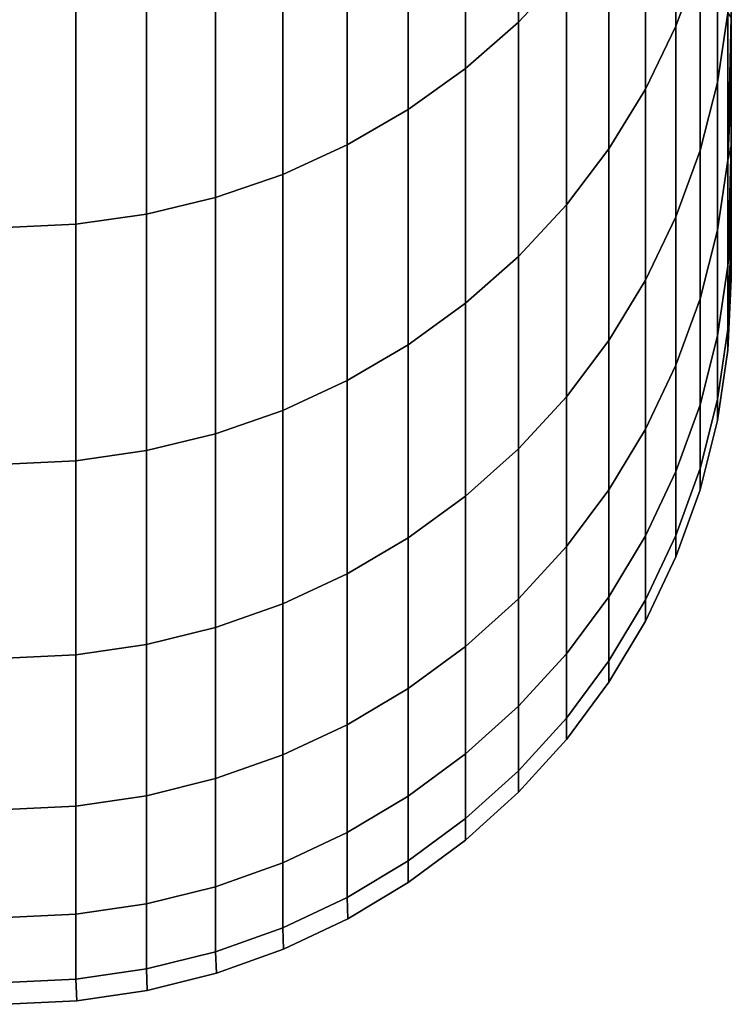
# Model space of a CAD drawing. Header units: metres. Extents: x -32 to 117, y -314 to 32.
# Tile 206 of 256: x 54.715 to 55.5, y -28 to -26.914. Entities that reach past the tile are written whole.
import ezdxf

# ---------------------------------------------------------------- set-up
doc = ezdxf.new("R2010")
doc.units = ezdxf.units.M
doc.layers.add('solid_24_501_064_XXX', color=7, linetype='CONTINUOUS')

msp = doc.modelspace()

# ---------------------------------------------------------------- linework, layer by layer
at = {"layer": 'solid_24_501_064_XXX'}
for points in [[(55.5, -25.293434, 55.238895), (55.5, -25.133183, 56.309647), (55.5, -26.911257, 55.952526), (55.5, -26.988005, 55.388596)], [(55.5, -25.408129, 54.162621), (55.5, -25.293434, 55.238895), (55.5, -27.052931, 54.823917), (55.5, -27.106014, 54.259453)], [(55.5, -25.293434, 55.238895), (55.5, -26.988005, 55.388596), (55.5, -27.052931, 54.823917)], [(55.5, -25.293434, 48.761105), (55.5, -26.988016, 48.611504), (55.5, -26.911272, 48.047581)], [(55.5, -25.408129, 49.837379), (55.5, -27.05294, 49.176178), (55.5, -26.988016, 48.611504), (55.5, -25.293434, 48.761105)], [(55.5, -25.47699, 53.08223), (55.5, -25.408129, 54.162621), (55.5, -27.147257, 53.695057), (55.5, -27.17667, 53.130352)], [(55.5, -25.408129, 54.162621), (55.5, -27.106014, 54.259453), (55.5, -27.147257, 53.695057)], [(55.5, -25.408129, 49.837379), (55.5, -27.106022, 49.740627), (55.5, -27.05294, 49.176178)], [(55.5, -25.47699, 50.91777), (55.5, -27.147263, 50.305008), (55.5, -27.106022, 49.740627), (55.5, -25.408129, 49.837379)], [(55.5, -25.5, 52), (55.5, -25.47699, 53.08223), (55.5, -27.19425, 52.565331), (55.5, -27.200001, 52)], [(55.5, -25.47699, 50.91777), (55.5, -25.5, 52), (55.5, -27.200001, 52), (55.5, -27.194252, 51.434696)], [(55.5, -25.47699, 53.08223), (55.5, -27.17667, 53.130352), (55.5, -27.19425, 52.565331)], [(55.5, -25.47699, 50.91777), (55.5, -27.176672, 50.869698), (55.5, -27.147263, 50.305008)], [(55.5, -25.47699, 50.91777), (55.5, -27.194252, 51.434696), (55.5, -27.176672, 50.869698)], [(55.265297, -26.611769, 59.922668), (55.265297, -26.916439, 58.81617), (55.318108, -26.860025, 58.801884), (55.318108, -26.555992, 59.906063)], [(55.265297, -26.916439, 45.18383), (55.265297, -26.611769, 44.077332), (55.318108, -26.555992, 44.093937), (55.318108, -26.860025, 45.198116)], [(55.439014, -26.664677, 58.752415), (55.439014, -26.920942, 57.64473), (55.465508, -26.84853, 57.629543), (55.465508, -26.592955, 58.734249)], [(55.439014, -26.920942, 46.35527), (55.439014, -26.664677, 45.247585), (55.465508, -26.592955, 45.265751), (55.465508, -26.84853, 46.370457)], [(55.207027, -26.66231, 59.937714), (55.207027, -26.967558, 58.829113), (55.265297, -26.916439, 58.81617), (55.265297, -26.611769, 59.922668)], [(55.207027, -26.967558, 45.170887), (55.207027, -26.66231, 44.062286), (55.265297, -26.611769, 44.077332), (55.265297, -26.916439, 45.18383)], [(55.143867, -26.707127, 59.951057), (55.143867, -27.01289, 58.840591), (55.207027, -26.967558, 58.829113), (55.207027, -26.66231, 59.937714)], [(55.143867, -27.01289, 45.159409), (55.143867, -26.707127, 44.048943), (55.207027, -26.66231, 44.062286), (55.207027, -26.967558, 45.170887)], [(55.405388, -26.733534, 58.769852), (55.405388, -26.990461, 57.659306), (55.439014, -26.920942, 57.64473), (55.439014, -26.664677, 58.752415)], [(55.405388, -26.990461, 46.340694), (55.405388, -26.733534, 45.230148), (55.439014, -26.664677, 45.247585), (55.439014, -26.920942, 46.35527)], [(55.076424, -26.745789, 59.962566), (55.076424, -27.051994, 58.850494), (55.143867, -27.01289, 58.840591), (55.143867, -26.707127, 59.951057)], [(55.076424, -27.051994, 45.149506), (55.076424, -26.745789, 44.037434), (55.143867, -26.707127, 44.048943), (55.143867, -27.01289, 45.159409)], [(55.484612, -26.773924, 57.613903), (55.484612, -26.983047, 56.502674), (55.496147, -26.906372, 56.48988), (55.496147, -26.697844, 57.59795)], [(55.484612, -26.983047, 47.497326), (55.484612, -26.773924, 46.386097), (55.496147, -26.697844, 46.40205), (55.496147, -26.906372, 47.51012)], [(55.364956, -26.798861, 58.786392), (55.364956, -27.056414, 57.673134), (55.405388, -26.990461, 57.659306), (55.405388, -26.733534, 58.769852)], [(55.364956, -27.056414, 46.326866), (55.364956, -26.798861, 45.213608), (55.405388, -26.733534, 45.230148), (55.405388, -26.990461, 46.340694)], [(55.005348, -26.777922, 59.972134), (55.005348, -27.084494, 58.858727), (55.076424, -27.051994, 58.850494), (55.076424, -26.745789, 59.962566)], [(55.005348, -27.084494, 45.141273), (55.005348, -26.777922, 44.027866), (55.076424, -26.745789, 44.037434), (55.076424, -27.051994, 45.149506)], [(54.931324, -26.803215, 59.979664), (54.931324, -27.110079, 58.865204), (55.005348, -27.084494, 58.858727), (55.005348, -26.777922, 59.972134)], [(54.931324, -27.110079, 45.134796), (54.931324, -26.803215, 44.020336), (55.005348, -26.777922, 44.027866), (55.005348, -27.084494, 45.141273)], [(55.465508, -26.84853, 57.629543), (55.465508, -27.058237, 56.515221), (55.484612, -26.983047, 56.502674), (55.484612, -26.773924, 57.613903)], [(55.465508, -27.058237, 47.484779), (55.465508, -26.84853, 46.370457), (55.484612, -26.773924, 46.386097), (55.484612, -26.983047, 47.497326)], [(54.855072, -26.821426, 59.985085), (54.855072, -27.128498, 58.869869), (54.931324, -27.110079, 58.865204), (54.931324, -26.803215, 59.979664)], [(54.855072, -27.128498, 45.130131), (54.855072, -26.821426, 44.014915), (54.931324, -26.803215, 44.020336), (54.931324, -27.110079, 45.134796)], [(55.318108, -26.860025, 58.801884), (55.318108, -27.118168, 57.686081), (55.364956, -27.056414, 57.673134), (55.364956, -26.798861, 58.786392)], [(55.318108, -27.118168, 46.313919), (55.318108, -26.860025, 45.198116), (55.364956, -26.798861, 45.213608), (55.364956, -27.056414, 46.326866)], [(54.777321, -26.83238, 59.988346), (54.777321, -27.139576, 58.872673), (54.855072, -27.128498, 58.869869), (54.855072, -26.821426, 59.985085)], [(54.777321, -27.139576, 45.127327), (54.777321, -26.83238, 44.011654), (54.855072, -26.821426, 44.014915), (54.855072, -27.128498, 45.130131)], [(54.777321, -27.139576, 58.872673), (54.777321, -26.83238, 59.988346), (54.700001, -26.83597, 59.989414), (54.700001, -27.143208, 58.873592)], [(54.777321, -26.83238, 44.011654), (54.777321, -27.139576, 45.127327), (54.700001, -27.143208, 45.126408), (54.700001, -26.83597, 44.010586)], [(55.439014, -26.920942, 57.64473), (55.439014, -27.131214, 56.527397), (55.465508, -27.058237, 56.515221), (55.465508, -26.84853, 57.629543)], [(55.439014, -27.131214, 47.472603), (55.439014, -26.920942, 46.35527), (55.465508, -26.84853, 46.370457), (55.465508, -27.058237, 47.484779)], [(55.265297, -26.916439, 58.81617), (55.265297, -27.175125, 57.698025), (55.318108, -27.118168, 57.686081), (55.318108, -26.860025, 58.801884)], [(55.265297, -27.175125, 46.301975), (55.265297, -26.916439, 45.18383), (55.318108, -26.860025, 45.198116), (55.318108, -27.118168, 46.313919)], [(55.484612, -26.983047, 56.502674), (55.484612, -27.14607, 55.383755), (55.496147, -27.068932, 55.374138), (55.496147, -26.906372, 56.48988)], [(55.484612, -27.14607, 48.616245), (55.484612, -26.983047, 47.497326), (55.496147, -26.906372, 47.51012), (55.496147, -27.068932, 48.625862)], [(55.496147, -26.906372, 56.48988), (55.496147, -27.068932, 55.374138), (55.5, -26.911257, 55.952526)], [(55.496147, -27.068932, 48.625862), (55.496147, -26.906372, 47.51012), (55.5, -26.911272, 48.047581), (55.5, -26.988016, 48.611504)], [(55.496147, -27.068932, 55.374138), (55.5, -26.988005, 55.388596), (55.5, -26.911257, 55.952526)], [(55.207027, -26.967558, 58.829113), (55.207027, -27.226734, 57.708847), (55.265297, -27.175125, 57.698025), (55.265297, -26.916439, 58.81617)], [(55.207027, -27.226734, 46.291153), (55.207027, -26.967558, 45.170887), (55.265297, -26.916439, 45.18383), (55.265297, -27.175125, 46.301975)], [(55.405388, -26.990461, 57.659306), (55.405388, -27.201275, 56.539089), (55.439014, -27.131214, 56.527397), (55.439014, -26.920942, 57.64473)], [(55.405388, -27.201275, 47.460911), (55.405388, -26.990461, 46.340694), (55.439014, -26.920942, 46.35527), (55.439014, -27.131214, 47.472603)], [(55.143867, -27.01289, 58.840591), (55.143867, -27.272501, 57.718441), (55.207027, -27.226734, 57.708847), (55.207027, -26.967558, 58.829113)], [(55.143867, -27.272501, 46.281559), (55.143867, -27.01289, 45.159409), (55.207027, -26.967558, 45.170887), (55.207027, -27.226734, 46.291153)], [(55.364956, -27.056414, 57.673134), (55.364956, -27.267744, 56.550182), (55.405388, -27.201275, 56.539089), (55.405388, -26.990461, 57.659306)], [(55.364956, -27.267744, 47.449818), (55.364956, -27.056414, 46.326866), (55.405388, -26.990461, 46.340694), (55.405388, -27.201275, 47.460911)], [(55.465508, -27.058237, 56.515221), (55.465508, -27.221714, 55.393185), (55.484612, -27.14607, 55.383755), (55.484612, -26.983047, 56.502674)], [(55.465508, -27.221714, 48.606815), (55.465508, -27.058237, 47.484779), (55.484612, -26.983047, 47.497326), (55.484612, -27.14607, 48.616245)], [(55.496147, -27.068932, 55.374138), (55.5, -27.052931, 54.823917), (55.5, -26.988005, 55.388596)], [(55.496147, -27.068932, 48.625862), (55.5, -26.988016, 48.611504), (55.5, -27.05294, 49.176178)], [(55.076424, -27.051994, 58.850494), (55.076424, -27.311981, 57.726719), (55.143867, -27.272501, 57.718441), (55.143867, -27.01289, 58.840591)], [(55.076424, -27.311981, 46.273281), (55.076424, -27.051994, 45.149506), (55.143867, -27.01289, 45.159409), (55.143867, -27.272501, 46.281559)], [(55.005348, -27.084494, 58.858727), (55.005348, -27.344795, 57.733601), (55.076424, -27.311981, 57.726719), (55.076424, -27.051994, 58.850494)], [(55.005348, -27.344795, 46.266399), (55.005348, -27.084494, 45.141273), (55.076424, -27.051994, 45.149506), (55.076424, -27.311981, 46.273281)], [(55.496147, -27.185244, 54.252632), (55.5, -27.106014, 54.259453), (55.5, -27.052931, 54.823917)], [(55.496147, -27.068932, 55.374138), (55.496147, -27.185244, 54.252632), (55.5, -27.052931, 54.823917)], [(55.496147, -27.185244, 49.747368), (55.496147, -27.068932, 48.625862), (55.5, -27.05294, 49.176178), (55.5, -27.106022, 49.740627)], [(55.318108, -27.118168, 57.686081), (55.318108, -27.329979, 56.560566), (55.364956, -27.267744, 56.550182), (55.364956, -27.056414, 57.673134)], [(55.318108, -27.329979, 47.439434), (55.318108, -27.118168, 46.313919), (55.364956, -27.056414, 46.326866), (55.364956, -27.267744, 47.449818)], [(55.439014, -27.131214, 56.527397), (55.439014, -27.295132, 55.402336), (55.465508, -27.221714, 55.393185), (55.465508, -27.058237, 56.515221)], [(55.439014, -27.295132, 48.597664), (55.439014, -27.131214, 47.472603), (55.465508, -27.058237, 47.484779), (55.465508, -27.221714, 48.606815)], [(55.484612, -27.14607, 55.383755), (55.484612, -27.262714, 54.259052), (55.496147, -27.185244, 54.252632), (55.496147, -27.068932, 55.374138)], [(55.484612, -27.262714, 49.740948), (55.484612, -27.14607, 48.616245), (55.496147, -27.068932, 48.625862), (55.496147, -27.185244, 49.747368)], [(54.931324, -27.110079, 58.865204), (54.931324, -27.370625, 57.739017), (55.005348, -27.344795, 57.733601), (55.005348, -27.084494, 58.858727)], [(54.931324, -27.370625, 46.260983), (54.931324, -27.110079, 45.134796), (55.005348, -27.084494, 45.141273), (55.005348, -27.344795, 46.266399)], [(54.855072, -27.128498, 58.869869), (54.855072, -27.389221, 57.742916), (54.931324, -27.370625, 57.739017), (54.931324, -27.110079, 58.865204)], [(54.855072, -27.389221, 46.257084), (54.855072, -27.128498, 45.130131), (54.931324, -27.110079, 45.134796), (54.931324, -27.370625, 46.260983)], [(55.496147, -27.185244, 54.252632), (55.5, -27.147257, 53.695057), (55.5, -27.106014, 54.259453)], [(55.496147, -27.185244, 49.747368), (55.5, -27.106022, 49.740627), (55.5, -27.147263, 50.305008)], [(55.265297, -27.175125, 57.698025), (55.265297, -27.387381, 56.570145), (55.318108, -27.329979, 56.560566), (55.318108, -27.118168, 57.686081)], [(55.265297, -27.387381, 47.429855), (55.265297, -27.175125, 46.301975), (55.318108, -27.118168, 46.313919), (55.318108, -27.329979, 47.439434)], [(54.777321, -27.139576, 58.872673), (54.777321, -27.400406, 57.745262), (54.855072, -27.389221, 57.742916), (54.855072, -27.128498, 58.869869)], [(54.777321, -27.400406, 46.254738), (54.777321, -27.139576, 45.127327), (54.855072, -27.128498, 45.130131), (54.855072, -27.389221, 46.257084)], [(55.405388, -27.201275, 56.539089), (55.405388, -27.365616, 55.411121), (55.439014, -27.295132, 55.402336), (55.439014, -27.131214, 56.527397)], [(55.405388, -27.365616, 48.588879), (55.405388, -27.201275, 47.460911), (55.439014, -27.131214, 47.472603), (55.439014, -27.295132, 48.597664)], [(54.777321, -27.400406, 57.745262), (54.777321, -27.139576, 58.872673), (54.700001, -27.143208, 58.873592), (54.700001, -27.404072, 57.746029)], [(54.777321, -27.139576, 45.127327), (54.777321, -27.400406, 46.254738), (54.700001, -27.404072, 46.253971), (54.700001, -27.143208, 45.126408)], [(55.465508, -27.221714, 55.393185), (55.465508, -27.338682, 54.265347), (55.484612, -27.262714, 54.259052), (55.484612, -27.14607, 55.383755)], [(55.465508, -27.338682, 49.734653), (55.465508, -27.221714, 48.606815), (55.484612, -27.14607, 48.616245), (55.484612, -27.262714, 49.740948)], [(55.496147, -27.255112, 53.127281), (55.5, -27.17667, 53.130352), (55.5, -27.147257, 53.695057)], [(55.496147, -27.185244, 54.252632), (55.496147, -27.255112, 53.127281), (55.5, -27.147257, 53.695057)], [(55.496147, -27.255112, 50.872719), (55.496147, -27.185244, 49.747368), (55.5, -27.147263, 50.305008), (55.5, -27.176672, 50.869698)], [(55.207027, -27.226734, 57.708847), (55.207027, -27.439394, 56.578827), (55.265297, -27.387381, 56.570145), (55.265297, -27.175125, 57.698025)], [(55.207027, -27.439394, 47.421173), (55.207027, -27.226734, 46.291153), (55.265297, -27.175125, 46.301975), (55.265297, -27.387381, 47.429855)], [(55.484612, -27.262714, 54.259052), (55.484612, -27.332781, 53.130493), (55.496147, -27.255112, 53.127281), (55.496147, -27.185244, 54.252632)], [(55.484612, -27.332781, 50.869507), (55.484612, -27.262714, 49.740948), (55.496147, -27.185244, 49.747368), (55.496147, -27.255112, 50.872719)], [(55.496147, -27.255112, 53.127281), (55.5, -27.19425, 52.565331), (55.5, -27.17667, 53.130352)], [(55.496147, -27.255112, 50.872719), (55.5, -27.176672, 50.869698), (55.5, -27.194252, 51.434696)], [(55.496147, -27.278414, 52), (55.5, -27.200001, 52), (55.5, -27.19425, 52.565331)], [(55.496147, -27.255112, 53.127281), (55.496147, -27.278414, 52), (55.5, -27.19425, 52.565331)], [(55.496147, -27.278414, 52), (55.496147, -27.255112, 50.872719), (55.5, -27.194252, 51.434696), (55.5, -27.200001, 52)], [(55.364956, -27.267744, 56.550182), (55.364956, -27.432487, 55.419456), (55.405388, -27.365616, 55.411121), (55.405388, -27.201275, 56.539089)], [(55.364956, -27.432487, 48.580544), (55.364956, -27.267744, 47.449818), (55.405388, -27.201275, 47.460911), (55.405388, -27.365616, 48.588879)], [(55.143867, -27.272501, 57.718441), (55.143867, -27.485518, 56.586521), (55.207027, -27.439394, 56.578827), (55.207027, -27.226734, 57.708847)], [(55.143867, -27.485518, 47.413479), (55.143867, -27.272501, 46.281559), (55.207027, -27.226734, 46.291153), (55.207027, -27.439394, 47.421173)], [(55.439014, -27.295132, 55.402336), (55.439014, -27.412416, 54.271458), (55.465508, -27.338682, 54.265347), (55.465508, -27.221714, 55.393185)], [(55.439014, -27.412416, 49.728542), (55.439014, -27.295132, 48.597664), (55.465508, -27.221714, 48.606815), (55.465508, -27.338682, 49.734653)], [(55.484612, -27.332781, 53.130493), (55.484612, -27.35615, 52), (55.496147, -27.278414, 52), (55.496147, -27.255112, 53.127281)], [(55.496147, -27.255112, 50.872719), (55.496147, -27.278414, 52), (55.484612, -27.35615, 52), (55.484612, -27.332781, 50.869507)], [(55.076424, -27.311981, 57.726719), (55.076424, -27.525307, 56.593163), (55.143867, -27.485518, 56.586521), (55.143867, -27.272501, 57.718441)], [(55.076424, -27.525307, 47.406837), (55.076424, -27.311981, 46.273281), (55.143867, -27.272501, 46.281559), (55.143867, -27.485518, 47.413479)], [(55.318108, -27.329979, 56.560566), (55.318108, -27.495098, 55.427261), (55.364956, -27.432487, 55.419456), (55.364956, -27.267744, 56.550182)], [(55.318108, -27.495098, 48.572739), (55.318108, -27.329979, 47.439434), (55.364956, -27.267744, 47.449818), (55.364956, -27.432487, 48.580544)], [(55.465508, -27.338682, 54.265347), (55.465508, -27.408945, 53.133644), (55.484612, -27.332781, 53.130493), (55.484612, -27.262714, 54.259052)], [(55.465508, -27.408945, 50.866356), (55.465508, -27.338682, 49.734653), (55.484612, -27.262714, 49.740948), (55.484612, -27.332781, 50.869507)], [(55.405388, -27.365616, 55.411121), (55.405388, -27.483204, 54.277325), (55.439014, -27.412416, 54.271458), (55.439014, -27.295132, 55.402336)], [(55.405388, -27.483204, 49.722675), (55.405388, -27.365616, 48.588879), (55.439014, -27.295132, 48.597664), (55.439014, -27.412416, 49.728542)], [(55.005348, -27.344795, 57.733601), (55.005348, -27.558376, 56.598679), (55.076424, -27.525307, 56.593163), (55.076424, -27.311981, 57.726719)], [(55.005348, -27.558376, 47.401321), (55.005348, -27.344795, 46.266399), (55.076424, -27.311981, 46.273281), (55.076424, -27.525307, 47.406837)], [(55.265297, -27.387381, 56.570145), (55.265297, -27.552847, 55.43446), (55.318108, -27.495098, 55.427261), (55.318108, -27.329979, 56.560566)], [(55.265297, -27.552847, 48.56554), (55.265297, -27.387381, 47.429855), (55.318108, -27.329979, 47.439434), (55.318108, -27.495098, 48.572739)], [(55.465508, -27.408945, 53.133644), (55.465508, -27.432379, 52), (55.484612, -27.35615, 52), (55.484612, -27.332781, 53.130493)], [(55.484612, -27.332781, 50.869507), (55.484612, -27.35615, 52), (55.465508, -27.432379, 52), (55.465508, -27.408945, 50.866356)], [(54.931324, -27.370625, 57.739017), (54.931324, -27.584408, 56.603024), (55.005348, -27.558376, 56.598679), (55.005348, -27.344795, 57.733601)], [(54.931324, -27.584408, 47.396976), (54.931324, -27.370625, 46.260983), (55.005348, -27.344795, 46.266399), (55.005348, -27.558376, 47.401321)], [(55.439014, -27.412416, 54.271458), (55.439014, -27.482868, 53.1367), (55.465508, -27.408945, 53.133644), (55.465508, -27.338682, 54.265347)], [(55.439014, -27.482868, 50.8633), (55.439014, -27.412416, 49.728542), (55.465508, -27.338682, 49.734653), (55.465508, -27.408945, 50.866356)], [(54.855072, -27.389221, 57.742916), (54.855072, -27.603149, 56.606152), (54.931324, -27.584408, 56.603024), (54.931324, -27.370625, 57.739017)], [(54.855072, -27.603149, 47.393848), (54.855072, -27.389221, 46.257084), (54.931324, -27.370625, 46.260983), (54.931324, -27.584408, 47.396976)], [(55.364956, -27.432487, 55.419456), (55.364956, -27.550362, 54.282887), (55.405388, -27.483204, 54.277325), (55.405388, -27.365616, 55.411121)], [(55.364956, -27.550362, 49.717113), (55.364956, -27.432487, 48.580544), (55.405388, -27.365616, 48.588879), (55.405388, -27.483204, 49.722675)], [(54.777321, -27.400406, 57.745262), (54.777321, -27.614422, 56.608032), (54.855072, -27.603149, 56.606152), (54.855072, -27.389221, 57.742916)], [(54.777321, -27.614422, 47.391968), (54.777321, -27.400406, 46.254738), (54.855072, -27.389221, 46.257084), (54.855072, -27.603149, 47.393848)], [(55.207027, -27.439394, 56.578827), (55.207027, -27.605175, 55.440983), (55.265297, -27.552847, 55.43446), (55.265297, -27.387381, 56.570145)], [(55.207027, -27.605175, 48.559017), (55.207027, -27.439394, 47.421173), (55.265297, -27.387381, 47.429855), (55.265297, -27.552847, 48.56554)], [(54.777321, -27.614422, 56.608032), (54.777321, -27.400406, 57.745262), (54.700001, -27.404072, 57.746029), (54.700001, -27.618116, 56.608646)], [(54.777321, -27.400406, 46.254738), (54.777321, -27.614422, 47.391968), (54.700001, -27.618116, 47.391354), (54.700001, -27.404072, 46.253971)], [(55.405388, -27.483204, 54.277325), (55.405388, -27.553837, 53.139637), (55.439014, -27.482868, 53.1367), (55.439014, -27.412416, 54.271458)], [(55.405388, -27.553837, 50.860363), (55.405388, -27.483204, 49.722675), (55.439014, -27.412416, 49.728542), (55.439014, -27.482868, 50.8633)], [(55.439014, -27.482868, 53.1367), (55.439014, -27.506365, 52), (55.465508, -27.432379, 52), (55.465508, -27.408945, 53.133644)], [(55.465508, -27.408945, 50.866356), (55.465508, -27.432379, 52), (55.439014, -27.506365, 52), (55.439014, -27.482868, 50.8633)], [(55.318108, -27.495098, 55.427261), (55.318108, -27.613243, 54.288097), (55.364956, -27.550362, 54.282887), (55.364956, -27.432487, 55.419456)], [(55.318108, -27.613243, 49.711903), (55.318108, -27.495098, 48.572739), (55.364956, -27.432487, 48.580544), (55.364956, -27.550362, 49.717113)], [(55.143867, -27.485518, 56.586521), (55.143867, -27.651577, 55.446766), (55.207027, -27.605175, 55.440983), (55.207027, -27.439394, 56.578827)], [(55.143867, -27.651577, 48.553234), (55.143867, -27.485518, 47.413479), (55.207027, -27.439394, 47.421173), (55.207027, -27.605175, 48.559017)], [(55.076424, -27.525307, 56.593163), (55.076424, -27.691607, 55.451756), (55.143867, -27.651577, 55.446766), (55.143867, -27.485518, 56.586521)], [(55.076424, -27.691607, 48.548244), (55.076424, -27.525307, 47.406837), (55.143867, -27.485518, 47.413479), (55.143867, -27.651577, 48.553234)], [(55.364956, -27.550362, 54.282887), (55.364956, -27.621168, 53.142422), (55.405388, -27.553837, 53.139637), (55.405388, -27.483204, 54.277325)], [(55.364956, -27.621168, 50.857578), (55.364956, -27.550362, 49.717113), (55.405388, -27.483204, 49.722675), (55.405388, -27.553837, 50.860363)], [(55.405388, -27.553837, 53.139637), (55.405388, -27.577394, 52), (55.439014, -27.506365, 52), (55.439014, -27.482868, 53.1367)], [(55.439014, -27.482868, 50.8633), (55.439014, -27.506365, 52), (55.405388, -27.577394, 52), (55.405388, -27.553837, 50.860363)], [(55.265297, -27.552847, 55.43446), (55.265297, -27.671238, 54.292904), (55.318108, -27.613243, 54.288097), (55.318108, -27.495098, 55.427261)], [(55.265297, -27.671238, 49.707096), (55.265297, -27.552847, 48.56554), (55.318108, -27.495098, 48.572739), (55.318108, -27.613243, 49.711903)], [(55.005348, -27.558376, 56.598679), (55.005348, -27.724874, 55.455902), (55.076424, -27.691607, 55.451756), (55.076424, -27.525307, 56.593163)], [(55.005348, -27.724874, 48.544098), (55.005348, -27.558376, 47.401321), (55.076424, -27.525307, 47.406837), (55.076424, -27.691607, 48.548244)], [(55.207027, -27.605175, 55.440983), (55.207027, -27.723791, 54.29726), (55.265297, -27.671238, 54.292904), (55.265297, -27.552847, 55.43446)], [(55.207027, -27.723791, 49.70274), (55.207027, -27.605175, 48.559017), (55.265297, -27.552847, 48.56554), (55.265297, -27.671238, 49.707096)], [(55.318108, -27.613243, 54.288097), (55.318108, -27.68421, 53.145027), (55.364956, -27.621168, 53.142422), (55.364956, -27.550362, 54.282887)], [(55.318108, -27.68421, 50.854973), (55.318108, -27.613243, 49.711903), (55.364956, -27.550362, 49.717113), (55.364956, -27.621168, 50.857578)], [(55.364956, -27.621168, 53.142422), (55.364956, -27.644783, 52), (55.405388, -27.577394, 52), (55.405388, -27.553837, 53.139637)], [(55.405388, -27.553837, 50.860363), (55.405388, -27.577394, 52), (55.364956, -27.644783, 52), (55.364956, -27.621168, 50.857578)], [(54.931324, -27.584408, 56.603024), (54.931324, -27.751064, 55.459167), (55.005348, -27.724874, 55.455902), (55.005348, -27.558376, 56.598679)], [(54.931324, -27.751064, 48.540833), (54.931324, -27.584408, 47.396976), (55.005348, -27.558376, 47.401321), (55.005348, -27.724874, 48.544098)], [(54.855072, -27.603149, 56.606152), (54.855072, -27.76992, 55.461517), (54.931324, -27.751064, 55.459167), (54.931324, -27.584408, 56.603024)], [(54.855072, -27.76992, 48.538483), (54.855072, -27.603149, 47.393848), (54.931324, -27.584408, 47.396976), (54.931324, -27.751064, 48.540833)], [(54.777321, -27.614422, 56.608032), (54.777321, -27.78126, 55.462929), (54.855072, -27.76992, 55.461517), (54.855072, -27.603149, 56.606152)], [(54.777321, -27.78126, 48.537071), (54.777321, -27.614422, 47.391968), (54.855072, -27.603149, 47.393848), (54.855072, -27.76992, 48.538483)], [(55.143867, -27.651577, 55.446766), (55.143867, -27.770393, 54.301121), (55.207027, -27.723791, 54.29726), (55.207027, -27.605175, 55.440983)], [(55.143867, -27.770393, 49.698879), (55.143867, -27.651577, 48.553234), (55.207027, -27.605175, 48.559017), (55.207027, -27.723791, 49.70274)], [(54.777321, -27.78126, 55.462929), (54.777321, -27.614422, 56.608032), (54.700001, -27.618116, 56.608646), (54.700001, -27.784977, 55.463394)], [(54.777321, -27.614422, 47.391968), (54.777321, -27.78126, 48.537071), (54.700001, -27.784977, 48.536606), (54.700001, -27.618116, 47.391354)], [(55.265297, -27.671238, 54.292904), (55.265297, -27.742355, 53.14743), (55.318108, -27.68421, 53.145027), (55.318108, -27.613243, 54.288097)], [(55.265297, -27.742355, 50.85257), (55.265297, -27.671238, 49.707096), (55.318108, -27.613243, 49.711903), (55.318108, -27.68421, 50.854973)], [(55.318108, -27.68421, 53.145027), (55.318108, -27.707878, 52), (55.364956, -27.644783, 52), (55.364956, -27.621168, 53.142422)], [(55.364956, -27.621168, 50.857578), (55.364956, -27.644783, 52), (55.318108, -27.707878, 52), (55.318108, -27.68421, 50.854973)], [(55.076424, -27.691607, 55.451756), (55.076424, -27.810595, 54.304451), (55.143867, -27.770393, 54.301121), (55.143867, -27.651577, 55.446766)], [(55.076424, -27.810595, 49.695549), (55.076424, -27.691607, 48.548244), (55.143867, -27.651577, 48.553234), (55.143867, -27.770393, 49.698879)], [(55.207027, -27.723791, 54.29726), (55.207027, -27.795042, 53.149612), (55.265297, -27.742355, 53.14743), (55.265297, -27.671238, 54.292904)], [(55.207027, -27.795042, 50.850388), (55.207027, -27.723791, 49.70274), (55.265297, -27.671238, 49.707096), (55.265297, -27.742355, 50.85257)], [(55.265297, -27.742355, 53.14743), (55.265297, -27.766073, 52), (55.318108, -27.707878, 52), (55.318108, -27.68421, 53.145027)], [(55.318108, -27.68421, 50.854973), (55.318108, -27.707878, 52), (55.265297, -27.766073, 52), (55.265297, -27.742355, 50.85257)], [(55.005348, -27.724874, 55.455902), (55.005348, -27.844006, 54.30722), (55.076424, -27.810595, 54.304451), (55.076424, -27.691607, 55.451756)], [(55.005348, -27.844006, 49.69278), (55.005348, -27.724874, 48.544098), (55.076424, -27.691607, 48.548244), (55.076424, -27.810595, 49.695549)], [(54.931324, -27.751064, 55.459167), (54.931324, -27.870308, 54.309399), (55.005348, -27.844006, 54.30722), (55.005348, -27.724874, 55.455902)], [(54.931324, -27.870308, 49.690601), (54.931324, -27.751064, 48.540833), (55.005348, -27.724874, 48.544098), (55.005348, -27.844006, 49.69278)], [(55.143867, -27.770393, 54.301121), (55.143867, -27.841764, 53.151543), (55.207027, -27.795042, 53.149612), (55.207027, -27.723791, 54.29726)], [(55.143867, -27.841764, 50.848457), (55.143867, -27.770393, 49.698879), (55.207027, -27.723791, 49.70274), (55.207027, -27.795042, 50.850388)], [(55.207027, -27.795042, 53.149612), (55.207027, -27.818808, 52), (55.265297, -27.766073, 52), (55.265297, -27.742355, 53.14743)], [(55.265297, -27.742355, 50.85257), (55.265297, -27.766073, 52), (55.207027, -27.818808, 52), (55.207027, -27.795042, 50.850388)], [(54.855072, -27.76992, 55.461517), (54.855072, -27.889244, 54.31097), (54.931324, -27.870308, 54.309399), (54.931324, -27.751064, 55.459167)], [(54.855072, -27.889244, 49.68903), (54.855072, -27.76992, 48.538483), (54.931324, -27.751064, 48.540833), (54.931324, -27.870308, 49.690601)], [(54.777321, -27.78126, 55.462929), (54.777321, -27.900633, 54.311913), (54.855072, -27.889244, 54.31097), (54.855072, -27.76992, 55.461517)], [(54.777321, -27.900633, 49.688087), (54.777321, -27.78126, 48.537071), (54.855072, -27.76992, 48.538483), (54.855072, -27.889244, 49.68903)], [(55.076424, -27.810595, 54.304451), (55.076424, -27.882069, 53.15321), (55.143867, -27.841764, 53.151543), (55.143867, -27.770393, 54.301121)], [(55.076424, -27.882069, 50.84679), (55.076424, -27.810595, 49.695549), (55.143867, -27.770393, 49.698879), (55.143867, -27.841764, 50.848457)], [(54.777321, -27.900633, 54.311913), (54.777321, -27.78126, 55.462929), (54.700001, -27.784977, 55.463394), (54.700001, -27.904366, 54.312222)], [(54.777321, -27.78126, 48.537071), (54.777321, -27.900633, 49.688087), (54.700001, -27.904366, 49.687778), (54.700001, -27.784977, 48.536606)], [(55.143867, -27.841764, 53.151543), (55.143867, -27.865568, 52), (55.207027, -27.818808, 52), (55.207027, -27.795042, 53.149612)], [(55.207027, -27.795042, 50.850388), (55.207027, -27.818808, 52), (55.143867, -27.865568, 52), (55.143867, -27.841764, 50.848457)], [(55.005348, -27.844006, 54.30722), (55.005348, -27.915567, 53.154598), (55.076424, -27.882069, 53.15321), (55.076424, -27.810595, 54.304451)], [(55.005348, -27.915567, 50.845402), (55.005348, -27.844006, 49.69278), (55.076424, -27.810595, 49.695549), (55.076424, -27.882069, 50.84679)], [(54.931324, -27.870308, 54.309399), (54.931324, -27.941936, 53.155685), (55.005348, -27.915567, 53.154598), (55.005348, -27.844006, 54.30722)], [(54.931324, -27.941936, 50.844315), (54.931324, -27.870308, 49.690601), (55.005348, -27.844006, 49.69278), (55.005348, -27.915567, 50.845402)], [(55.076424, -27.882069, 53.15321), (55.077118, -27.905537, 52), (55.143867, -27.865568, 52), (55.143867, -27.841764, 53.151543)], [(55.143867, -27.841764, 50.848457), (55.143867, -27.865568, 52), (55.077118, -27.905537, 52), (55.076424, -27.882069, 50.84679)], [(54.855072, -27.889244, 54.31097), (54.855072, -27.96092, 53.156471), (54.931324, -27.941936, 53.155685), (54.931324, -27.870308, 54.309399)], [(54.855072, -27.96092, 50.843529), (54.855072, -27.889244, 49.68903), (54.931324, -27.870308, 49.690601), (54.931324, -27.941936, 50.844315)], [(54.777321, -27.900633, 54.311913), (54.777321, -27.97234, 53.156944), (54.855072, -27.96092, 53.156471), (54.855072, -27.889244, 54.31097)], [(54.777321, -27.97234, 50.843056), (54.777321, -27.900633, 49.688087), (54.855072, -27.889244, 49.68903), (54.855072, -27.96092, 50.843529)], [(55.005348, -27.915567, 53.154598), (55.006145, -27.939104, 52), (55.077118, -27.905537, 52), (55.076424, -27.882069, 53.15321)], [(55.076424, -27.882069, 50.84679), (55.077118, -27.905537, 52), (55.006145, -27.939104, 52), (55.005348, -27.915567, 50.845402)], [(54.777321, -27.97234, 53.156944), (54.777321, -27.900633, 54.311913), (54.700001, -27.904366, 54.312222), (54.700001, -27.976082, 53.157101)], [(54.777321, -27.900633, 49.688087), (54.777321, -27.97234, 50.843056), (54.700001, -27.976082, 50.842899), (54.700001, -27.904366, 49.687778)], [(54.931324, -27.941936, 53.155685), (54.932228, -27.965551, 52), (55.006145, -27.939104, 52), (55.005348, -27.915567, 53.154598)], [(55.005348, -27.915567, 50.845402), (55.006145, -27.939104, 52), (54.932228, -27.965551, 52), (54.931324, -27.941936, 50.844315)], [(54.855072, -27.96092, 53.156471), (54.856071, -27.984629, 52), (54.932228, -27.965551, 52), (54.931324, -27.941936, 53.155685)], [(54.931324, -27.941936, 50.844315), (54.932228, -27.965551, 52), (54.856071, -27.984629, 52), (54.855072, -27.96092, 50.843529)], [(54.777321, -27.97234, 53.156944), (54.778412, -27.996147, 52), (54.856071, -27.984629, 52), (54.855072, -27.96092, 53.156471)], [(54.855072, -27.96092, 50.843529), (54.856071, -27.984629, 52), (54.778412, -27.996147, 52), (54.777321, -27.97234, 50.843056)], [(54.778412, -27.996147, 52), (54.777321, -27.97234, 53.156944), (54.700001, -27.976082, 53.157101), (54.700001, -28, 52)], [(54.777321, -27.97234, 50.843056), (54.778412, -27.996147, 52), (54.700001, -28, 52), (54.700001, -27.976082, 50.842899)]]:
    msp.add_3dface(points, dxfattribs=at)

doc.saveas('drawing.dxf')
